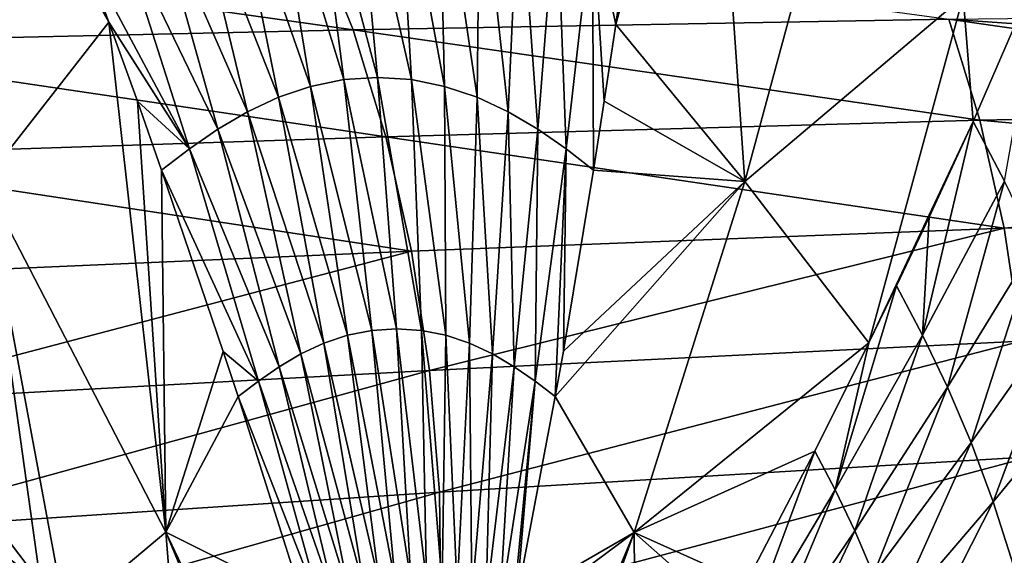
# Model space of a CAD drawing. Header units: metres. Extents: x 26 to 263, y -109 to 109.
# Tile 238 of 256: x 146 to 154, y -72 to -68. Entities that reach past the tile are written whole.
import ezdxf

# ---------------------------------------------------------------- set-up
doc = ezdxf.new("R2010")
doc.units = ezdxf.units.M
doc.layers.add('solid_500750', color=7, linetype='CONTINUOUS')

msp = doc.modelspace()

# ---------------------------------------------------------------- linework, layer by layer
at = {"layer": 'solid_500750'}
for points in [[(146.826904, -67.967186, 45.384434), (145.316269, -65.279068, 46.710617), (145.856659, -69.204903, 46.802704)], [(145.935242, -65.607376, 46.034027), (145.316269, -65.279068, 46.710617), (146.826904, -67.967186, 45.384434)], [(150.852646, -67.359802, 39.488594), (150.76474, -67.985619, 39.764904), (151.496368, -65.292007, 37.888374)], [(151.76947, -69.206406, 38.358318), (151.496368, -65.292007, 37.888374), (150.76474, -67.985619, 39.764904)], [(151.76947, -69.206406, 38.358318), (152.495758, -66.515282, 36.480637), (151.496368, -65.292007, 37.888374)], [(146.330414, -66.630692, 45.758297), (145.935242, -65.607376, 46.034027), (146.826904, -67.967186, 45.384434)], [(148.651764, -68.413803, 43.027355), (148.399933, -66.468498, 42.998775), (148.073257, -66.534256, 43.465908)], [(148.914078, -68.396233, 42.652409), (148.73172, -66.446228, 42.524712), (148.399933, -66.468498, 42.998775)], [(148.651764, -68.413803, 43.027355), (148.914078, -68.396233, 42.652409), (148.399933, -66.468498, 42.998775)], [(149.176697, -68.413811, 42.277672), (149.063705, -66.468513, 42.050797), (148.73172, -66.446228, 42.524712)], [(148.914078, -68.396233, 42.652409), (149.176697, -68.413811, 42.277672), (148.73172, -66.446228, 42.524712)], [(149.435623, -68.465698, 41.908745), (149.39093, -66.534279, 41.584064), (149.063705, -66.468513, 42.050797)], [(149.176697, -68.413811, 42.277672), (149.435623, -68.465698, 41.908745), (149.063705, -66.468513, 42.050797)], [(148.393646, -68.465683, 43.396854), (148.073257, -66.534256, 43.465908), (147.75589, -66.640915, 43.919811)], [(148.393646, -68.465683, 43.396854), (148.651764, -68.413803, 43.027355), (148.073257, -66.534256, 43.465908)], [(149.687302, -68.549835, 41.55051), (149.708908, -66.640938, 41.130611), (149.39093, -66.534279, 41.584064)], [(149.435623, -68.465698, 41.908745), (149.687302, -68.549835, 41.55051), (149.39093, -66.534279, 41.584064)], [(153.46431, -67.767334, 35.072983), (152.495758, -66.515282, 36.480637), (151.76947, -69.206406, 38.358318)], [(146.604019, -67.359802, 45.556274), (146.330414, -66.630692, 45.758297), (146.826904, -67.967186, 45.384434)], [(148.143082, -68.549828, 43.755898), (147.75589, -66.640915, 43.919811), (147.450714, -66.783875, 44.355923)], [(148.143082, -68.549828, 43.755898), (148.393646, -68.465683, 43.396854), (147.75589, -66.640915, 43.919811)], [(149.687302, -68.549835, 41.55051), (149.929123, -68.662598, 41.206364), (149.708908, -66.640938, 41.130611)], [(149.929123, -68.662598, 41.206364), (150.014328, -66.783897, 40.694695), (149.708908, -66.640938, 41.130611)], [(147.902374, -68.66259, 44.100849), (147.450714, -66.783875, 44.355923), (147.158524, -66.956795, 44.772404)], [(147.902374, -68.66259, 44.100849), (148.143082, -68.549828, 43.755898), (147.450714, -66.783875, 44.355923)], [(149.929123, -68.662598, 41.206364), (150.159927, -68.798981, 40.87743), (150.014328, -66.783897, 40.694695)], [(150.159927, -68.798981, 40.87743), (150.30574, -66.95681, 40.27771), (150.014328, -66.783897, 40.694695)], [(147.672211, -68.798973, 44.430264), (147.158524, -66.956795, 44.772404), (146.877853, -67.151596, 45.17054)], [(147.672211, -68.798973, 44.430264), (147.902374, -68.66259, 44.100849), (147.158524, -66.956795, 44.772404)], [(150.159927, -68.798981, 40.87743), (150.380325, -68.952583, 40.562244), (150.30574, -66.95681, 40.27771)], [(150.380325, -68.952583, 40.562244), (150.583862, -67.151596, 39.877815), (150.30574, -66.95681, 40.27771)], [(147.451401, -68.952599, 44.74519), (146.877853, -67.151596, 45.17054), (146.604019, -67.359802, 45.556274)], [(147.451401, -68.952599, 44.74519), (147.672211, -68.798973, 44.430264), (146.877853, -67.151596, 45.17054)], [(150.380325, -68.952583, 40.562244), (150.593491, -69.116707, 40.255684), (150.583862, -67.151596, 39.877815)], [(150.583862, -67.151596, 39.877815), (150.76474, -67.985619, 39.764904), (150.852646, -67.359802, 39.488594)], [(150.583862, -67.151596, 39.877815), (150.676498, -68.581573, 40.024868), (150.76474, -67.985619, 39.764904)], [(150.583862, -67.151596, 39.877815), (150.593491, -69.116707, 40.255684), (150.676498, -68.581573, 40.024868)], [(148.725479, -68.027214, 18.913742), (143.742477, -67.324677, 16.952589), (148.42009, -67.272675, 19.397869)], [(148.725479, -68.027214, 18.913742), (144.062714, -68.129166, 16.454216), (143.742477, -67.324677, 16.952589)], [(153.353851, -67.943001, 21.442165), (148.725479, -68.027214, 18.913742), (148.42009, -67.272675, 19.397869)], [(147.451401, -68.952599, 44.74519), (146.604019, -67.359802, 45.556274), (146.826904, -67.967186, 45.384434)], [(153.46431, -67.767334, 35.072983), (153.542099, -68.738655, 35.171223), (154.096161, -67.465096, 33.823883)], [(153.542099, -68.738655, 35.171223), (153.787369, -69.203522, 34.831139), (154.096161, -67.465096, 33.823883)], [(153.46431, -67.767334, 35.072983), (151.76947, -69.206406, 38.358318), (152.732895, -70.460136, 36.950447)], [(153.46431, -67.767334, 35.072983), (152.732895, -70.460136, 36.950447), (153.542099, -68.738655, 35.171223)], [(153.594971, -68.728539, 21.063251), (148.725479, -68.027214, 18.913742), (153.353851, -67.943001, 21.442165)], [(158.072189, -68.271164, 23.83127), (153.353851, -67.943001, 21.442165), (157.946884, -67.892746, 24.033316)], [(158.17717, -68.638756, 23.666525), (153.353851, -67.943001, 21.442165), (158.072189, -68.271164, 23.83127)], [(158.17717, -68.638756, 23.666525), (153.594971, -68.728539, 21.063251), (153.353851, -67.943001, 21.442165)], [(148.978745, -68.859314, 18.521843), (144.062714, -68.129166, 16.454216), (148.725479, -68.027214, 18.913742)], [(146.826904, -67.967186, 45.384434), (145.856659, -69.204903, 46.802704), (147.268402, -71.930237, 45.373363)], [(147.047775, -68.58181, 45.20726), (146.826904, -67.967186, 45.384434), (147.268402, -71.930237, 45.373363)], [(147.451401, -68.952599, 44.74519), (146.826904, -67.967186, 45.384434), (147.047775, -68.58181, 45.20726)], [(153.594971, -68.728539, 21.063251), (148.978745, -68.859314, 18.521843), (148.725479, -68.027214, 18.913742)], [(150.676498, -68.581573, 40.024868), (151.76947, -69.206406, 38.358318), (150.76474, -67.985619, 39.764904)], [(148.978745, -68.859314, 18.521843), (144.328766, -69.011421, 16.04845), (144.062714, -68.129166, 16.454216)], [(149.06163, -70.349693, 42.755749), (148.914078, -68.396233, 42.652409), (148.651764, -68.413803, 43.027355)], [(149.254456, -70.362595, 42.480618), (149.176697, -68.413811, 42.277672), (148.914078, -68.396233, 42.652409)], [(149.06163, -70.349693, 42.755749), (149.254456, -70.362595, 42.480618), (148.914078, -68.396233, 42.652409)], [(148.679565, -70.40062, 43.302334), (148.393646, -68.465683, 43.396854), (148.143082, -68.549828, 43.755898)], [(148.869049, -70.362579, 43.031044), (148.651764, -68.413803, 43.027355), (148.393646, -68.465683, 43.396854)], [(148.679565, -70.40062, 43.302334), (148.869049, -70.362579, 43.031044), (148.393646, -68.465683, 43.396854)], [(148.869049, -70.362579, 43.031044), (149.06163, -70.349693, 42.755749), (148.651764, -68.413803, 43.027355)], [(149.44458, -70.400642, 42.209789), (149.435623, -68.465698, 41.908745), (149.176697, -68.413811, 42.277672)], [(149.254456, -70.362595, 42.480618), (149.44458, -70.400642, 42.209789), (149.176697, -68.413811, 42.277672)], [(149.629379, -70.462357, 41.946873), (149.687302, -68.549835, 41.55051), (149.435623, -68.465698, 41.908745)], [(149.44458, -70.400642, 42.209789), (149.629379, -70.462357, 41.946873), (149.435623, -68.465698, 41.908745)], [(148.495697, -70.462326, 43.565926), (148.143082, -68.549828, 43.755898), (147.902374, -68.66259, 44.100849)], [(148.495697, -70.462326, 43.565926), (148.679565, -70.40062, 43.302334), (148.143082, -68.549828, 43.755898)], [(149.629379, -70.462357, 41.946873), (149.806946, -70.545044, 41.694393), (149.687302, -68.549835, 41.55051)], [(149.806946, -70.545044, 41.694393), (149.929123, -68.662598, 41.206364), (149.687302, -68.549835, 41.55051)], [(147.236206, -69.11673, 45.050373), (147.047775, -68.58181, 45.20726), (147.268402, -71.930237, 45.373363)], [(147.451401, -68.952599, 44.74519), (147.047775, -68.58181, 45.20726), (147.236206, -69.11673, 45.050373)], [(150.676498, -68.581573, 40.024868), (150.593491, -69.116707, 40.255684), (151.76947, -69.206406, 38.358318)], [(158.30014, -69.158051, 23.479733), (153.594971, -68.728539, 21.063251), (158.17717, -68.638756, 23.666525)], [(148.319168, -70.545013, 43.819149), (147.902374, -68.66259, 44.100849), (147.672211, -68.798973, 44.430264)], [(148.319168, -70.545013, 43.819149), (148.495697, -70.462326, 43.565926), (147.902374, -68.66259, 44.100849)], [(149.806946, -70.545044, 41.694393), (149.976471, -70.645042, 41.453197), (149.929123, -68.662598, 41.206364)], [(149.976471, -70.645042, 41.453197), (150.159927, -68.798981, 40.87743), (149.929123, -68.662598, 41.206364)], [(153.782898, -69.569031, 20.782507), (148.978745, -68.859314, 18.521843), (153.594971, -68.728539, 21.063251)], [(152.732895, -70.460136, 36.950447), (152.948013, -70.016586, 36.496666), (153.542099, -68.738655, 35.171223)], [(153.200699, -69.483009, 35.946499), (153.542099, -68.738655, 35.171223), (152.948013, -70.016586, 36.496666)], [(153.148727, -70.400497, 36.214794), (153.787369, -69.203522, 34.831139), (153.542099, -68.738655, 35.171223)], [(153.200699, -69.483009, 35.946499), (153.148727, -70.400497, 36.214794), (153.542099, -68.738655, 35.171223)], [(153.782898, -69.569031, 20.782507), (153.594971, -68.728539, 21.063251), (158.30014, -69.158051, 23.479733)], [(149.176773, -69.747467, 18.228249), (144.328766, -69.011421, 16.04845), (148.978745, -68.859314, 18.521843)], [(148.150482, -70.645012, 44.060966), (147.672211, -68.798973, 44.430264), (147.451401, -68.952599, 44.74519)], [(148.150482, -70.645012, 44.060966), (148.319168, -70.545013, 43.819149), (147.672211, -68.798973, 44.430264)], [(153.782898, -69.569031, 20.782507), (149.176773, -69.747467, 18.228249), (148.978745, -68.859314, 18.521843)], [(149.976471, -70.645042, 41.453197), (150.138428, -70.757652, 41.222229), (150.159927, -68.798981, 40.87743)], [(150.138428, -70.757652, 41.222229), (150.380325, -68.952583, 40.562244), (150.159927, -68.798981, 40.87743)], [(149.176773, -69.747467, 18.228249), (144.537384, -69.949989, 15.741293), (144.328766, -69.011421, 16.04845)], [(147.988831, -70.757629, 44.292179), (147.451401, -68.952599, 44.74519), (147.236206, -69.11673, 45.050373)], [(147.988831, -70.757629, 44.292179), (148.150482, -70.645012, 44.060966), (147.451401, -68.952599, 44.74519)], [(150.138428, -70.757652, 41.222229), (150.295334, -70.877022, 40.99744), (150.380325, -68.952583, 40.562244)], [(150.380325, -68.952583, 40.562244), (150.295334, -70.877022, 40.99744), (150.357986, -70.525177, 40.851334)], [(150.380325, -68.952583, 40.562244), (150.357986, -70.525177, 40.851334), (150.593491, -69.116707, 40.255684)], [(147.715454, -70.525391, 44.625301), (147.236206, -69.11673, 45.050373), (147.268402, -71.930237, 45.373363)], [(147.988831, -70.757629, 44.292179), (147.236206, -69.11673, 45.050373), (147.715454, -70.525391, 44.625301)], [(150.593491, -69.116707, 40.255684), (150.357986, -70.525177, 40.851334), (151.76947, -69.206406, 38.358318)], [(158.353455, -69.42659, 23.402481), (153.782898, -69.569031, 20.782507), (158.30014, -69.158051, 23.479733)], [(145.856659, -69.204903, 46.802704), (145.522568, -71.30661, 47.500404), (146.2948, -72.3246, 46.654171)], [(145.856659, -69.204903, 46.802704), (146.2948, -72.3246, 46.654171), (146.489624, -72.586563, 46.43367)], [(147.268402, -71.930237, 45.373363), (145.856659, -69.204903, 46.802704), (146.489624, -72.586563, 46.43367)], [(150.295334, -70.877022, 40.99744), (150.909576, -71.932236, 40.173237), (151.76947, -69.206406, 38.358318)], [(150.357986, -70.525177, 40.851334), (150.295334, -70.877022, 40.99744), (151.76947, -69.206406, 38.358318)], [(150.909576, -71.932236, 40.173237), (152.732895, -70.460136, 36.950447), (151.76947, -69.206406, 38.358318)], [(153.148727, -70.400497, 36.214794), (153.342606, -70.803589, 35.940617), (153.787369, -69.203522, 34.831139)], [(153.342606, -70.803589, 35.940617), (154.024277, -69.691292, 34.500172), (153.787369, -69.203522, 34.831139)], [(153.914871, -70.447258, 20.604694), (153.782898, -69.569031, 20.782507), (158.353455, -69.42659, 23.402481)], [(153.200699, -69.483009, 35.946499), (152.948013, -70.016586, 36.496666), (153.148727, -70.400497, 36.214794)], [(149.31662, -70.673851, 18.037848), (149.176773, -69.747467, 18.228249), (153.782898, -69.569031, 20.782507)], [(153.914871, -70.447258, 20.604694), (149.31662, -70.673851, 18.037848), (153.782898, -69.569031, 20.782507)], [(153.342606, -70.803589, 35.940617), (153.527481, -71.234001, 35.677383), (154.024277, -69.691292, 34.500172)], [(153.527481, -71.234001, 35.677383), (154.249878, -70.211838, 34.182404), (154.024277, -69.691292, 34.500172)], [(144.685638, -70.927284, 15.537544), (144.537384, -69.949989, 15.741293), (149.176773, -69.747467, 18.228249)], [(149.31662, -70.673851, 18.037848), (144.685638, -70.927284, 15.537544), (149.176773, -69.747467, 18.228249)], [(152.471344, -71.601288, 37.575954), (153.148727, -70.400497, 36.214794), (152.948013, -70.016586, 36.496666)], [(152.732895, -70.460136, 36.950447), (152.471344, -71.601288, 37.575954), (152.948013, -70.016586, 36.496666)], [(153.527481, -71.234001, 35.677383), (153.699692, -71.69606, 35.431183), (154.249878, -70.211838, 34.182404)], [(153.699692, -71.69606, 35.431183), (154.459686, -70.770348, 33.885201), (154.249878, -70.211838, 34.182404)], [(149.049896, -72.314445, 43.008755), (148.869049, -70.362579, 43.031044), (148.679565, -70.40062, 43.302334)], [(149.172562, -72.306244, 42.833454), (149.06163, -70.349693, 42.755749), (148.869049, -70.362579, 43.031044)], [(149.049896, -72.314445, 43.008755), (149.172562, -72.306244, 42.833454), (148.869049, -70.362579, 43.031044)], [(149.295334, -72.314461, 42.658237), (149.254456, -70.362595, 42.480618), (149.06163, -70.349693, 42.755749)], [(149.172562, -72.306244, 42.833454), (149.295334, -72.314461, 42.658237), (149.06163, -70.349693, 42.755749)], [(149.416367, -72.338684, 42.485756), (149.44458, -70.400642, 42.209789), (149.254456, -70.362595, 42.480618)], [(149.295334, -72.314461, 42.658237), (149.416367, -72.338684, 42.485756), (149.254456, -70.362595, 42.480618)], [(148.812088, -72.37793, 43.349281), (148.495697, -70.462326, 43.565926), (148.319168, -70.545013, 43.819149)], [(148.929214, -72.338654, 43.181477), (148.679565, -70.40062, 43.302334), (148.495697, -70.462326, 43.565926)], [(148.812088, -72.37793, 43.349281), (148.929214, -72.338654, 43.181477), (148.495697, -70.462326, 43.565926)], [(148.929214, -72.338654, 43.181477), (149.049896, -72.314445, 43.008755), (148.679565, -70.40062, 43.302334)], [(149.394821, -71.620926, 17.955267), (149.31662, -70.673851, 18.037848), (153.914871, -70.447258, 20.604694)], [(153.987534, -71.346275, 20.534271), (149.394821, -71.620926, 17.955267), (153.914871, -70.447258, 20.604694)], [(149.416367, -72.338684, 42.485756), (149.533981, -72.377968, 42.318317), (149.44458, -70.400642, 42.209789)], [(149.533981, -72.377968, 42.318317), (149.629379, -70.462357, 41.946873), (149.44458, -70.400642, 42.209789)], [(149.533981, -72.377968, 42.318317), (149.646988, -72.430611, 42.157547), (149.629379, -70.462357, 41.946873)], [(149.646988, -72.430611, 42.157547), (149.806946, -70.545044, 41.694393), (149.629379, -70.462357, 41.946873)], [(150.909576, -71.932236, 40.173237), (152.313004, -71.300034, 37.800838), (152.732895, -70.460136, 36.950447)], [(152.732895, -70.460136, 36.950447), (152.313004, -71.300034, 37.800838), (152.471344, -71.601288, 37.575954)], [(152.471344, -71.601288, 37.575954), (152.62352, -71.919617, 37.359058), (153.148727, -70.400497, 36.214794)], [(152.62352, -71.919617, 37.359058), (153.342606, -70.803589, 35.940617), (153.148727, -70.400497, 36.214794)], [(147.831268, -70.877083, 44.516499), (147.715454, -70.525391, 44.625301), (147.268402, -71.930237, 45.373363)], [(147.988831, -70.757629, 44.292179), (147.715454, -70.525391, 44.625301), (147.831268, -70.877083, 44.516499)], [(148.699661, -72.430565, 43.510471), (148.319168, -70.545013, 43.819149), (148.150482, -70.645012, 44.060966)], [(148.699661, -72.430565, 43.510471), (148.812088, -72.37793, 43.349281), (148.319168, -70.545013, 43.819149)], [(149.646988, -72.430611, 42.157547), (149.754898, -72.494255, 42.004002), (149.806946, -70.545044, 41.694393)], [(149.754898, -72.494255, 42.004002), (149.976471, -70.645042, 41.453197), (149.806946, -70.545044, 41.694393)], [(144.770096, -71.925934, 15.441795), (144.685638, -70.927284, 15.537544), (149.31662, -70.673851, 18.037848)], [(149.394821, -71.620926, 17.955267), (144.770096, -71.925934, 15.441795), (149.31662, -70.673851, 18.037848)], [(148.59227, -72.494217, 43.664402), (148.150482, -70.645012, 44.060966), (147.988831, -70.757629, 44.292179)], [(148.59227, -72.494217, 43.664402), (148.699661, -72.430565, 43.510471), (148.150482, -70.645012, 44.060966)], [(149.754898, -72.494255, 42.004002), (149.858047, -72.565926, 41.857037), (149.976471, -70.645042, 41.453197)], [(149.858047, -72.565926, 41.857037), (150.138428, -70.757652, 41.222229), (149.976471, -70.645042, 41.453197)], [(148.489441, -72.565887, 43.811615), (147.988831, -70.757629, 44.292179), (147.831268, -70.877083, 44.516499)], [(148.489441, -72.565887, 43.811615), (148.59227, -72.494217, 43.664402), (147.988831, -70.757629, 44.292179)], [(149.858047, -72.565926, 41.857037), (149.958206, -72.641182, 41.713871), (150.138428, -70.757652, 41.222229)], [(150.138428, -70.757652, 41.222229), (149.958206, -72.641182, 41.713871), (149.994278, -72.461533, 41.642147)], [(150.138428, -70.757652, 41.222229), (149.994278, -72.461533, 41.642147), (150.295334, -70.877022, 40.99744)], [(153.699692, -71.69606, 35.431183), (153.855728, -72.189842, 35.207676), (154.459686, -70.770348, 33.885201)], [(152.62352, -71.919617, 37.359058), (152.768814, -72.259666, 37.150852), (153.342606, -70.803589, 35.940617)], [(152.768814, -72.259666, 37.150852), (153.527481, -71.234001, 35.677383), (153.342606, -70.803589, 35.940617)], [(148.334152, -72.461693, 44.013065), (147.831268, -70.877083, 44.516499), (147.268402, -71.930237, 45.373363)], [(148.489441, -72.565887, 43.811615), (147.831268, -70.877083, 44.516499), (148.334152, -72.461693, 44.013065)], [(150.295334, -70.877022, 40.99744), (149.994278, -72.461533, 41.642147), (150.909576, -71.932236, 40.173237)], [(152.768814, -72.259666, 37.150852), (152.904327, -72.624863, 36.956131), (153.527481, -71.234001, 35.677383)], [(152.904327, -72.624863, 36.956131), (153.699692, -71.69606, 35.431183), (153.527481, -71.234001, 35.677383)], [(146.2948, -72.3246, 46.654171), (145.522568, -71.30661, 47.500404), (145.365646, -71.607437, 47.725765)], [(150.909576, -71.932236, 40.173237), (151.778488, -72.32476, 38.822693), (152.313004, -71.300034, 37.800838)], [(151.754883, -72.805176, 38.913704), (152.471344, -71.601288, 37.575954), (152.313004, -71.300034, 37.800838)], [(151.778488, -72.32476, 38.822693), (151.754883, -72.805176, 38.913704), (152.313004, -71.300034, 37.800838)], [(149.407166, -72.56752, 17.986101), (149.394821, -71.620926, 17.955267), (153.987534, -71.346275, 20.534271)], [(153.996857, -72.246269, 20.576456), (149.407166, -72.56752, 17.986101), (153.987534, -71.346275, 20.534271)], [(144.786606, -72.924797, 15.459641), (144.770096, -71.925934, 15.441795), (149.394821, -71.620926, 17.955267)], [(149.407166, -72.56752, 17.986101), (144.786606, -72.924797, 15.459641), (149.394821, -71.620926, 17.955267)], [(146.375793, -72.809288, 46.596779), (145.365646, -71.607437, 47.725765), (145.214096, -71.925308, 47.942627)], [(146.489624, -72.586563, 46.43367), (146.2948, -72.3246, 46.654171), (145.365646, -71.607437, 47.725765)], [(146.375793, -72.809288, 46.596779), (146.489624, -72.586563, 46.43367), (145.365646, -71.607437, 47.725765)], [(151.754883, -72.805176, 38.913704), (151.86615, -73.038689, 38.75444), (152.471344, -71.601288, 37.575954)], [(151.86615, -73.038689, 38.75444), (152.62352, -71.919617, 37.359058), (152.471344, -71.601288, 37.575954)], [(152.904327, -72.624863, 36.956131), (153.027267, -73.015259, 36.779358), (153.699692, -71.69606, 35.431183)], [(153.027267, -73.015259, 36.779358), (153.855728, -72.189842, 35.207676), (153.699692, -71.69606, 35.431183)], [(146.264343, -73.042488, 46.755608), (145.214096, -71.925308, 47.942627), (145.068344, -72.264862, 48.150078)], [(146.264343, -73.042488, 46.755608), (146.375793, -72.809288, 46.596779), (145.214096, -71.925308, 47.942627)], [(147.268402, -71.930237, 45.373363), (146.489624, -72.586563, 46.43367), (147.424591, -73.874702, 45.333172)], [(147.268402, -71.930237, 45.373363), (148.473419, -74.819252, 43.985233), (148.571198, -74.680779, 43.845345)], [(147.268402, -71.930237, 45.373363), (147.424591, -73.874702, 45.333172), (148.473419, -74.819252, 43.985233)], [(148.334152, -72.461693, 44.013065), (147.268402, -71.930237, 45.373363), (148.571198, -74.680779, 43.845345)], [(151.86615, -73.038689, 38.75444), (151.972534, -73.288193, 38.601601), (152.62352, -71.919617, 37.359058)], [(151.972534, -73.288193, 38.601601), (152.768814, -72.259666, 37.150852), (152.62352, -71.919617, 37.359058)], [(150.909576, -71.932236, 40.173237), (149.814026, -74.563782, 42.07066), (149.919693, -74.683296, 41.919495)], [(149.958206, -72.641182, 41.713871), (149.814026, -74.563782, 42.07066), (150.909576, -71.932236, 40.173237)], [(150.909576, -71.932236, 40.173237), (149.919693, -74.683296, 41.919495), (150.92485, -73.872589, 40.333973)], [(149.994278, -72.461533, 41.642147), (149.958206, -72.641182, 41.713871), (150.909576, -71.932236, 40.173237)], [(150.909576, -71.932236, 40.173237), (151.640366, -72.582176, 39.076706), (151.778488, -72.32476, 38.822693)], [(150.909576, -71.932236, 40.173237), (150.92485, -73.872589, 40.333973), (151.640366, -72.582176, 39.076706)]]:
    msp.add_3dface(points, dxfattribs=at)

doc.saveas('drawing.dxf')
